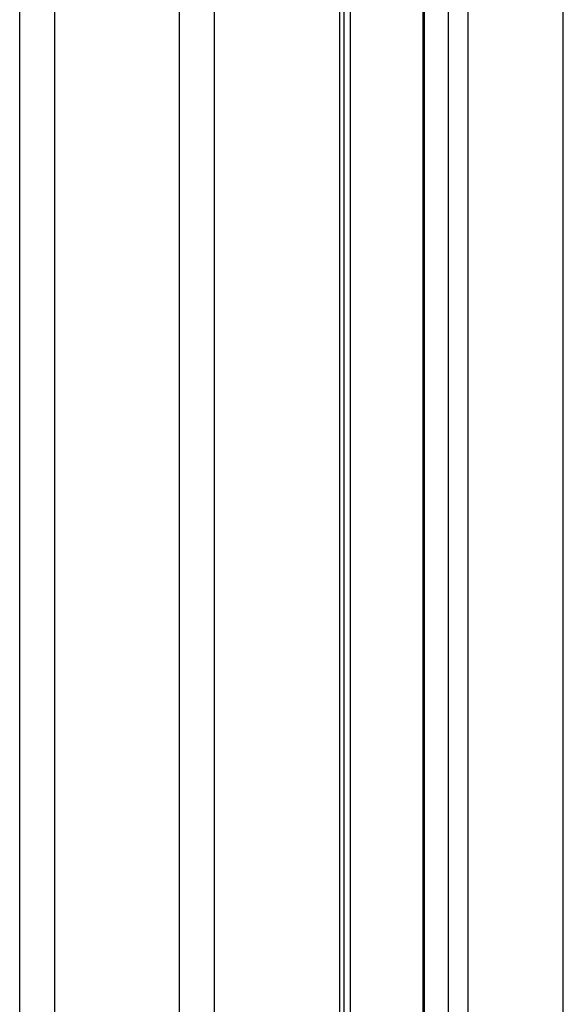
# Model space of a CAD drawing. Header units: millimetres. Extents: x 10 to 13239, y 20 to 10604.
# Tile 33 of 130: x 3932 to 4019, y 2691 to 2848. Entities that reach past the tile are written whole.
import ezdxf

# ---------------------------------------------------------------- set-up
doc = ezdxf.new("R2010")
doc.units = ezdxf.units.MM

msp = doc.modelspace()

# ---------------------------------------------------------------- linework, layer by layer
at = {"color": 8, "linetype": 'Continuous', "lineweight": 25}
for p, q in [((3931.82, 896.57), (3931.82, 3770.57)), ((3937.36, 3770.57), (3937.36, 896.57)), ((3957.33, 896.57), (3957.33, 3770.57)), ((3962.87, 3770.57), (3962.87, 896.57)), ((3982.92, 896.57), (3982.92, 3770.57)), ((3996.4, 3770.57), (3996.4, 1184.94)), ((4000.29, 1181.48), (4000.29, 3770.57)), ((4003.38, 3770.57), (4003.38, 897.02)), ((4018.62, 896.96), (4018.62, 3770.57)), ((3984.56, 3076.81), (3984.56, 1191.06))]:
    msp.add_line(p, q, dxfattribs=at)
at = {"color": 7, "linetype": 'Continuous', "lineweight": 25}
for p, q in [((3983.61, 896.57), (3983.61, 3770.57)), ((3996.18, 3770.57), (3996.18, 1185.05))]:
    msp.add_line(p, q, dxfattribs=at)

doc.saveas('drawing.dxf')
